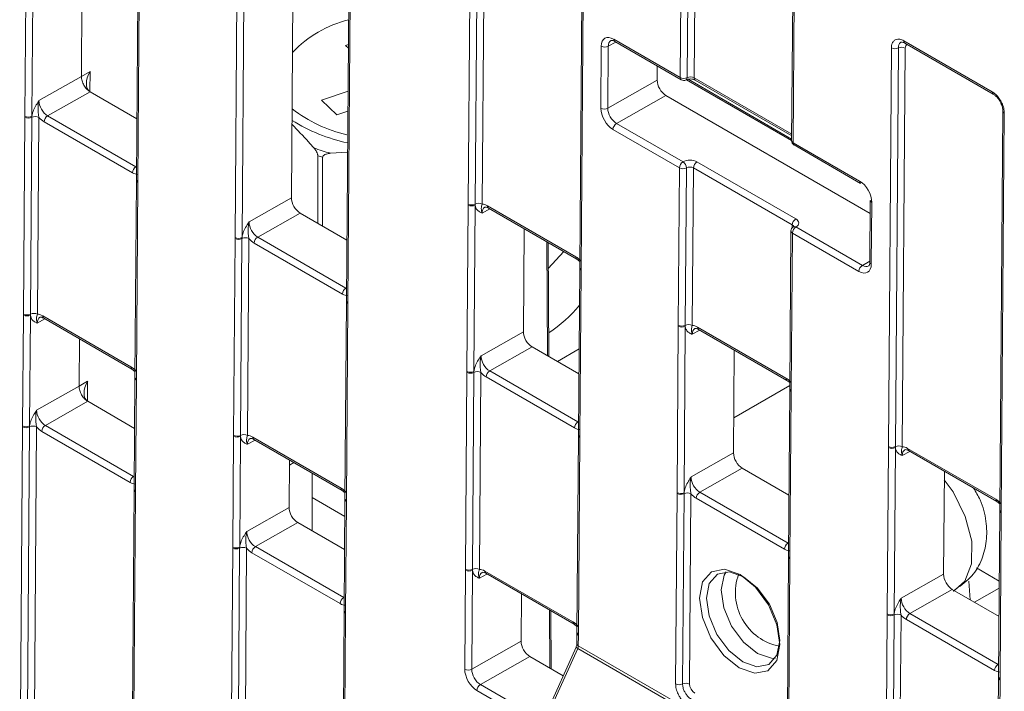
# Model space of a CAD drawing. Header units: millimetres. Extents: x 0 to 2100, y 0 to 1485.
# Tile 93 of 116: x 1404 to 1453, y 1059 to 1093. Entities that reach past the tile are written whole.
import ezdxf

# ---------------------------------------------------------------- set-up
doc = ezdxf.new("R2010")
doc.units = ezdxf.units.MM
doc.header["$LTSCALE"] = 5

msp = doc.modelspace()

# ---------------------------------------------------------------- linework, layer by layer
at = {"color": 7, "linetype": 'Continuous', "lineweight": 15}
for p, q in [((1403.884, 1088.168), (1404.099, 1116.75)), ((1404.451, 1116.747), (1404.236, 1088.165)), ((1406.734, 1090.174), (1406.926, 1115.752)), ((1409.726, 1113.561), (1409.511, 1084.98)), ((1409.799, 1113.459), (1409.584, 1084.877)), ((1414.491, 1082.045), (1414.706, 1110.627)), ((1415.058, 1110.624), (1414.843, 1082.042)), ((1417.533, 1109.629), (1417.34, 1084.05)), ((1420.333, 1107.438), (1420.118, 1078.857)), ((1420.406, 1107.336), (1420.191, 1078.754)), ((1426.266, 1083.735), (1426.417, 1103.866)), ((1426.768, 1103.862), (1426.617, 1083.732)), ((1427.119, 1103.859), (1426.968, 1083.729)), ((1432.044, 1100.677), (1431.893, 1080.547)), ((1432.117, 1100.575), (1431.966, 1080.445)), ((1436.967, 1090.124), (1437.024, 1097.743)), ((1437.375, 1097.739), (1437.318, 1090.12)), ((1437.726, 1097.736), (1437.668, 1090.114)), ((1442.651, 1094.554), (1442.593, 1086.935)), ((1442.724, 1094.452), (1442.667, 1086.833)), ((1420.215, 1091.8), (1420.063, 1091.748)), ((1420.063, 1091.748), (1420.213, 1091.603)), ((1432.96, 1088.577), (1432.984, 1091.702)), ((1433.336, 1091.7), (1433.312, 1088.574)), ((1433.608, 1092.063), (1436.967, 1090.124)), ((1433.66, 1091.946), (1437.018, 1090.007)), ((1448.255, 1091.98), (1452.717, 1089.404)), ((1448.306, 1091.864), (1452.769, 1089.287)), ((1447.479, 1071.489), (1447.631, 1091.62)), ((1447.981, 1091.616), (1447.83, 1071.486)), ((1448.332, 1091.613), (1448.181, 1071.483)), ((1435.81, 1090.705), (1435.805, 1089.988)), ((1406.734, 1090.174), (1407.168, 1090.429)), ((1404.592, 1088.959), (1406.734, 1090.173)), ((1433.312, 1088.574), (1435.805, 1089.988)), ((1437.284, 1090.013), (1442.593, 1086.948)), ((1437.72, 1089.997), (1442.595, 1087.183)), ((1407.172, 1089.406), (1405.03, 1088.191)), ((1407.172, 1089.406), (1409.534, 1088.042)), ((1420.197, 1089.439), (1418.86, 1088.976)), ((1436.243, 1089.221), (1433.75, 1087.807)), ((1436.243, 1089.221), (1446.56, 1083.265)), ((1418.86, 1088.976), (1419.631, 1088.233)), ((1419.631, 1088.233), (1420.19, 1088.426)), ((1453.257, 1088.431), (1453.106, 1068.301)), ((1453.33, 1088.329), (1453.179, 1068.199)), ((1403.809, 1078.179), (1403.884, 1088.119)), ((1403.884, 1088.119), (1403.884, 1088.168)), ((1404.235, 1088.116), (1404.16, 1078.175)), ((1404.236, 1088.165), (1404.235, 1088.116)), ((1404.586, 1088.112), (1404.511, 1078.172)), ((1409.31, 1085.314), (1404.853, 1087.887)), ((1405.03, 1088.191), (1409.487, 1085.618)), ((1433.75, 1087.807), (1437.109, 1085.868)), ((1436.932, 1085.563), (1433.573, 1087.502)), ((1442.667, 1086.833), (1446.025, 1084.894)), ((1442.718, 1086.717), (1446.077, 1084.778)), ((1419.309, 1086.301), (1420.174, 1086.354)), ((1418.671, 1086.177), (1418.671, 1082.767)), ((1418.912, 1082.628), (1418.912, 1086.1)), ((1437.811, 1085.865), (1442.804, 1082.982)), ((1436.872, 1077.612), (1436.932, 1085.563)), ((1437.283, 1085.56), (1437.223, 1077.609)), ((1437.634, 1085.56), (1437.574, 1077.606)), ((1442.627, 1082.678), (1437.634, 1085.56)), ((1409.511, 1084.93), (1409.436, 1074.99)), ((1409.584, 1084.828), (1409.509, 1074.888)), ((1409.511, 1084.979), (1409.511, 1084.93)), ((1409.584, 1084.877), (1409.584, 1084.828)), ((1415.199, 1082.836), (1417.34, 1084.05)), ((1426.265, 1083.686), (1426.266, 1083.735)), ((1426.617, 1083.732), (1426.617, 1083.684)), ((1446.565, 1083.922), (1446.542, 1080.796)), ((1446.639, 1083.819), (1446.615, 1080.694)), ((1417.778, 1083.283), (1415.637, 1082.068)), ((1417.778, 1083.283), (1420.141, 1081.919)), ((1426.202, 1075.284), (1426.265, 1083.686)), ((1426.617, 1083.684), (1426.554, 1075.281)), ((1427.237, 1083.645), (1431.693, 1081.072)), ((1427.288, 1083.529), (1431.745, 1080.956)), ((1429.091, 1082.488), (1429.052, 1077.29)), ((1442.559, 1082.375), (1442.499, 1074.424)), ((1442.632, 1082.273), (1442.572, 1074.322)), ((1445.991, 1080.334), (1442.632, 1082.273)), ((1442.809, 1082.577), (1446.168, 1080.638)), ((1414.416, 1072.056), (1414.49, 1081.996)), ((1414.49, 1081.996), (1414.491, 1082.045)), ((1414.841, 1081.993), (1414.767, 1072.052)), ((1414.843, 1082.042), (1414.841, 1081.993)), ((1415.192, 1081.989), (1415.118, 1072.049)), ((1419.917, 1079.191), (1415.46, 1081.764)), ((1415.637, 1082.068), (1420.093, 1079.495)), ((1430.342, 1076.03), (1430.299, 1081.791)), ((1430.308, 1080.482), (1431.093, 1081.332)), ((1431.745, 1080.956), (1431.895, 1080.84)), ((1431.892, 1080.498), (1431.829, 1072.096)), ((1431.893, 1080.547), (1431.892, 1080.498)), ((1431.965, 1080.396), (1431.902, 1071.994)), ((1431.966, 1080.445), (1431.965, 1080.396)), ((1420.117, 1078.807), (1420.042, 1068.867)), ((1420.117, 1078.856), (1420.117, 1078.807)), ((1420.19, 1078.705), (1420.116, 1068.765)), ((1420.191, 1078.754), (1420.19, 1078.705)), ((1403.767, 1072.535), (1403.809, 1078.13)), ((1403.809, 1078.13), (1403.809, 1078.179)), ((1404.161, 1078.127), (1404.119, 1072.532)), ((1404.16, 1078.175), (1404.161, 1078.127)), ((1404.78, 1078.088), (1409.236, 1075.516)), ((1404.831, 1077.972), (1409.288, 1075.399)), ((1426.91, 1076.075), (1429.052, 1077.29)), ((1436.809, 1069.161), (1436.872, 1077.563)), ((1436.872, 1077.563), (1436.872, 1077.612)), ((1437.224, 1077.56), (1437.161, 1069.158)), ((1437.223, 1077.609), (1437.224, 1077.56)), ((1437.843, 1077.522), (1442.3, 1074.949)), ((1437.895, 1077.406), (1442.351, 1074.833)), ((1406.616, 1074.54), (1406.634, 1076.932)), ((1429.49, 1076.522), (1427.348, 1075.307)), ((1429.49, 1076.522), (1431.852, 1075.158)), ((1430.765, 1075.785), (1431.862, 1076.418)), ((1439.697, 1076.365), (1439.658, 1071.166)), ((1409.288, 1075.399), (1409.438, 1075.283)), ((1426.202, 1075.235), (1426.202, 1075.284)), ((1426.554, 1075.281), (1426.553, 1075.232)), ((1427.348, 1075.307), (1431.805, 1072.734)), ((1406.616, 1074.54), (1407.05, 1074.795)), ((1409.435, 1074.941), (1409.393, 1069.346)), ((1409.436, 1074.99), (1409.435, 1074.941)), ((1409.509, 1074.839), (1409.467, 1069.244)), ((1409.509, 1074.888), (1409.509, 1074.839)), ((1426.127, 1065.295), (1426.202, 1075.235)), ((1426.553, 1075.232), (1426.478, 1065.292)), ((1426.904, 1075.228), (1426.829, 1065.288)), ((1431.628, 1072.43), (1427.171, 1075.003)), ((1442.351, 1074.833), (1442.501, 1074.717)), ((1404.474, 1073.325), (1406.616, 1074.54)), ((1442.499, 1074.375), (1442.436, 1065.973)), ((1442.499, 1074.424), (1442.499, 1074.375)), ((1442.572, 1074.322), (1442.572, 1074.273)), ((1442.572, 1074.273), (1442.509, 1065.87)), ((1407.054, 1073.773), (1404.913, 1072.558)), ((1407.054, 1073.773), (1409.416, 1072.409)), ((1403.618, 1052.808), (1403.766, 1072.486)), ((1403.766, 1072.486), (1403.767, 1072.535)), ((1404.117, 1072.482), (1403.969, 1052.805)), ((1404.119, 1072.532), (1404.117, 1072.482)), ((1404.468, 1072.479), (1404.32, 1052.802)), ((1404.913, 1072.558), (1409.369, 1069.985)), ((1409.192, 1069.681), (1404.736, 1072.253)), ((1414.373, 1066.412), (1414.415, 1072.006)), ((1414.415, 1072.006), (1414.416, 1072.056)), ((1414.767, 1072.004), (1414.725, 1066.409)), ((1414.767, 1072.052), (1414.767, 1072.004)), ((1415.386, 1071.965), (1419.843, 1069.393)), ((1415.438, 1071.849), (1419.895, 1069.276)), ((1431.829, 1072.047), (1431.754, 1062.106)), ((1431.902, 1071.944), (1431.827, 1062.004)), ((1431.829, 1072.095), (1431.829, 1072.046)), ((1431.902, 1071.994), (1431.902, 1071.944)), ((1447.415, 1063.038), (1447.479, 1071.44)), ((1447.479, 1071.44), (1447.479, 1071.489)), ((1447.831, 1071.437), (1447.767, 1063.035)), ((1447.83, 1071.486), (1447.831, 1071.437)), ((1448.45, 1071.399), (1452.906, 1068.826)), ((1417.24, 1070.809), (1417.222, 1068.417)), ((1437.517, 1069.952), (1439.658, 1071.166)), ((1448.501, 1071.283), (1452.958, 1068.71)), ((1440.096, 1070.399), (1437.955, 1069.184)), ((1440.096, 1070.399), (1442.459, 1069.035)), ((1418.383, 1067.232), (1418.383, 1070.149)), ((1450.304, 1070.242), (1450.265, 1065.043)), ((1409.393, 1069.346), (1409.393, 1069.297)), ((1409.393, 1069.297), (1409.245, 1049.62)), ((1409.466, 1069.195), (1409.318, 1049.518)), ((1409.467, 1069.244), (1409.466, 1069.195)), ((1420.036, 1067.959), (1418.383, 1068.912)), ((1419.895, 1069.276), (1420.045, 1069.16)), ((1420.042, 1068.818), (1420, 1063.223)), ((1420.042, 1068.867), (1420.042, 1068.818)), ((1436.736, 1059.504), (1436.808, 1069.112)), ((1436.808, 1069.112), (1436.809, 1069.161)), ((1437.159, 1069.109), (1437.087, 1059.5)), ((1437.161, 1069.158), (1437.159, 1069.109)), ((1437.51, 1069.105), (1437.438, 1059.497)), ((1442.235, 1066.307), (1437.778, 1068.88)), ((1437.955, 1069.184), (1442.411, 1066.611)), ((1415.081, 1067.202), (1417.222, 1068.417)), ((1420.115, 1068.716), (1420.073, 1063.121)), ((1420.116, 1068.765), (1420.115, 1068.716)), ((1452.958, 1068.71), (1453.108, 1068.593)), ((1453.105, 1068.252), (1453.042, 1059.85)), ((1453.106, 1068.301), (1453.105, 1068.252)), ((1453.179, 1068.15), (1453.115, 1059.747)), ((1453.179, 1068.199), (1453.179, 1068.15)), ((1417.661, 1067.65), (1415.519, 1066.435)), ((1417.661, 1067.65), (1420.023, 1066.286)), ((1414.225, 1046.685), (1414.373, 1066.363)), ((1414.373, 1066.363), (1414.373, 1066.412)), ((1414.724, 1066.359), (1414.576, 1046.682)), ((1414.725, 1066.409), (1414.724, 1066.359)), ((1415.075, 1066.356), (1414.927, 1046.679)), ((1415.519, 1066.435), (1419.976, 1063.862)), ((1419.799, 1063.558), (1415.342, 1066.13)), ((1442.435, 1065.923), (1442.363, 1056.315)), ((1442.509, 1065.87), (1442.508, 1065.821)), ((1442.508, 1065.821), (1442.436, 1056.213)), ((1451.929, 1065.363), (1453.079, 1064.7)), ((1426.089, 1060.245), (1426.127, 1065.246)), ((1426.127, 1065.246), (1426.127, 1065.295)), ((1426.479, 1065.243), (1426.441, 1060.242)), ((1426.478, 1065.292), (1426.479, 1065.243)), ((1427.098, 1065.204), (1431.554, 1062.632)), ((1427.15, 1065.088), (1431.606, 1062.515)), ((1448.123, 1063.829), (1450.265, 1065.043)), ((1451.614, 1063.75), (1451.547, 1064.69)), ((1451.83, 1063.625), (1453.076, 1064.344)), ((1428.952, 1064.048), (1428.934, 1061.656)), ((1450.703, 1064.276), (1448.561, 1063.061)), ((1450.703, 1064.276), (1453.065, 1062.912)), ((1450.76, 1064.195), (1450.883, 1064.283)), ((1420, 1063.174), (1419.956, 1057.374)), ((1420, 1063.223), (1419.999, 1063.174)), ((1420.073, 1063.121), (1420.073, 1063.072)), ((1430.459, 1060.261), (1430.437, 1063.19)), ((1447.34, 1053.049), (1447.415, 1062.989)), ((1447.415, 1062.989), (1447.415, 1063.038)), ((1447.766, 1062.986), (1447.691, 1053.045)), ((1447.767, 1063.035), (1447.766, 1062.986)), ((1448.117, 1062.982), (1448.042, 1053.042)), ((1448.561, 1063.061), (1453.018, 1060.488)), ((1431.606, 1062.515), (1431.756, 1062.399)), ((1452.841, 1060.184), (1448.385, 1062.757)), ((1431.753, 1062.057), (1431.749, 1061.531)), ((1431.754, 1062.106), (1431.753, 1062.057)), ((1431.827, 1061.955), (1431.823, 1061.428)), ((1431.827, 1062.004), (1431.827, 1061.955)), ((1426.441, 1060.242), (1428.934, 1061.656)), ((1431.706, 1061.36), (1426.973, 1050.849)), ((1431.823, 1061.428), (1447.336, 1052.473)), ((1429.372, 1060.889), (1426.879, 1059.474)), ((1431.79, 1061.292), (1427.057, 1050.782)), ((1429.372, 1060.889), (1431.056, 1059.916)), ((1447.303, 1052.337), (1431.79, 1061.292)), ((1453.042, 1059.8), (1452.967, 1049.86)), ((1453.115, 1059.698), (1453.04, 1049.758)), ((1453.042, 1059.849), (1453.042, 1059.8)), ((1453.115, 1059.747), (1453.115, 1059.698))]:
    msp.add_line(p, q, dxfattribs=at)
at = {"color": 8, "linetype": 'Continuous', "lineweight": 15}
for p, q in [((1433.721, 1091.911), (1433.336, 1091.7)), ((1407.168, 1090.429), (1407.16, 1089.413)), ((1437.363, 1090.037), (1442.594, 1087.017)), ((1437.668, 1090.114), (1442.596, 1087.269)), ((1409.487, 1085.618), (1409.516, 1085.635)), ((1427.35, 1083.493), (1426.964, 1083.282)), ((1442.626, 1082.543), (1442.627, 1082.678)), ((1430.269, 1076.072), (1430.226, 1081.833)), ((1446.168, 1080.638), (1446.542, 1080.858)), ((1420.093, 1079.495), (1420.122, 1079.512)), ((1404.893, 1077.936), (1404.508, 1077.725)), ((1437.957, 1077.37), (1437.571, 1077.159)), ((1407.05, 1074.795), (1407.043, 1073.779)), ((1439.671, 1072.936), (1442.5, 1074.569)), ((1431.805, 1072.734), (1431.834, 1072.752)), ((1415.5, 1071.813), (1415.114, 1071.602)), ((1448.563, 1071.247), (1448.178, 1071.036)), ((1417.239, 1070.554), (1417.46, 1070.682)), ((1409.369, 1069.985), (1409.398, 1070.002)), ((1442.411, 1066.611), (1442.441, 1066.628)), ((1427.211, 1065.052), (1426.826, 1064.841)), ((1419.976, 1063.862), (1420.005, 1063.879)), ((1450.787, 1064.227), (1450.883, 1064.283)), ((1420.073, 1063.072), (1420.03, 1057.417)), ((1430.387, 1060.303), (1430.365, 1063.232)), ((1453.018, 1060.488), (1453.047, 1060.505)), ((1426.879, 1059.474), (1430.036, 1057.652)), ((1429.891, 1057.329), (1426.702, 1059.17))]:
    msp.add_line(p, q, dxfattribs=at)
at = {"color": 7, "linetype": 'Continuous', "lineweight": 15, "flags": 128}
for points in [[(1442.681, 1082.588), (1442.682, 1082.588), (1442.684, 1082.589)], [(1439.952, 1060.311), (1439.176, 1060.94), (1438.52, 1061.831), (1438.086, 1062.849), (1437.938, 1063.84), (1438.099, 1064.652), (1438.545, 1065.162), (1439.208, 1065.293), (1439.987, 1065.023), (1440.763, 1064.395), (1441.418, 1063.504), (1441.853, 1062.485), (1442.001, 1061.495), (1441.839, 1060.682), (1441.393, 1060.172), (1440.73, 1060.042), (1439.952, 1060.311)], [(1440.161, 1064.918), (1439.45, 1065.164), (1438.845, 1065.045), (1438.437, 1064.579), (1438.29, 1063.837), (1438.425, 1062.933), (1438.822, 1062.003), (1439.42, 1061.189), (1440.128, 1060.616), (1440.839, 1060.37), (1441.444, 1060.489), (1441.852, 1060.954), (1441.999, 1061.696), (1441.864, 1062.601), (1441.467, 1063.531), (1440.869, 1064.344), (1440.161, 1064.918)]]:
    msp.add_lwpolyline(points, dxfattribs=at)
at = {"color": 8, "linetype": 'Continuous', "lineweight": 15, "flags": 128}
for points in [[(1450.888, 1064.284), (1451.337, 1064.7), (1451.679, 1065.572), (1451.688, 1066.706), (1451.361, 1067.964), (1450.74, 1069.196), (1450.301, 1069.803)], [(1440.867, 1061.042), (1440.161, 1061.614), (1439.565, 1062.424), (1439.169, 1063.351), (1439.035, 1064.252), (1439.182, 1064.992), (1439.281, 1065.168)], [(1441.763, 1060.793), (1441.575, 1060.797), (1440.867, 1061.042)]]:
    msp.add_lwpolyline(points, dxfattribs=at)
at = {"color": 7, "linetype": 'Continuous', "lineweight": 15}
for centre, radius, start, end in [((1421.586, 1087.421), 5.775, 103.6409, 136.5241), ((1433.162, 1092.046), 0.388, 242.571, 296.5642), ((1447.809, 1091.964), 0.388, 242.5867, 296.3594), ((1448.154, 1091.269), 0.388, 62.5867, 116.3594), ((1437.145, 1090.468), 0.388, 242.5867, 296.3594), ((1437.143, 1090.224), 0.25, 240.0027, 298.4098), ((1421.854, 1094.405), 7.381, 232.6314, 256.5167), ((1433.139, 1088.921), 0.388, 242.571, 296.5642), ((1404.063, 1088.512), 0.388, 242.571, 296.5642), ((1404.062, 1088.463), 0.388, 242.5867, 296.3594), ((1404.407, 1087.768), 0.388, 62.5867, 116.3594), ((1405.238, 1087.867), 0.385, 122.6294, 177.0819), ((1421.961, 1095.27), 8.631, 237.859, 258.0726), ((1433.958, 1087.483), 0.385, 122.6294, 177.0819), ((1442.843, 1086.933), 0.25, 179.5689, 240.0027), ((1422.262, 1096.948), 11.049, 249.9157, 254.4967), ((1422.246, 1096.901), 11.304, 251.5652, 252.8472), ((1437.316, 1085.544), 0.385, 122.6294, 177.0819), ((1436.894, 1085.543), 0.389, 2.5049, 56.5368), ((1438.018, 1085.541), 0.385, 122.6294, 177.0819), ((1409.694, 1085.294), 0.385, 122.6294, 177.0819), ((1437.111, 1085.908), 0.388, 242.5867, 296.3594), ((1446.145, 1084.878), 0.121, 172.2826, 235.737), ((1426.444, 1084.08), 0.388, 242.5867, 296.3594), ((1426.789, 1083.384), 0.388, 62.5867, 116.3594), ((1446.684, 1083.93), 0.119, 183.8618, 247.4071), ((1426.444, 1084.03), 0.388, 242.571, 296.5642), ((1443.011, 1082.658), 0.385, 122.6294, 177.0819), ((1442.809, 1082.373), 0.25, 120.7218, 179.5689), ((1443.016, 1082.253), 0.385, 122.6294, 177.0819), ((1414.669, 1082.34), 0.388, 242.5867, 296.3594), ((1414.669, 1082.389), 0.388, 242.571, 296.5642), ((1415.014, 1081.645), 0.388, 62.5867, 116.3594), ((1415.844, 1081.744), 0.385, 122.6294, 177.0819), ((1446.375, 1080.314), 0.385, 122.6294, 177.0819), ((1420.301, 1079.171), 0.385, 122.6294, 177.0819), ((1426.838, 1082.693), 6.478, 302.6452, 321.0791), ((1403.988, 1078.523), 0.388, 242.5867, 296.3594), ((1403.987, 1078.474), 0.388, 242.571, 296.5642), ((1404.332, 1077.828), 0.388, 62.5867, 116.3594), ((1437.051, 1077.957), 0.388, 242.5867, 296.3594), ((1437.051, 1077.907), 0.388, 242.571, 296.5642), ((1437.396, 1077.261), 0.388, 62.5867, 116.3594), ((1426.381, 1075.628), 0.388, 242.571, 296.5642), ((1427.556, 1074.983), 0.385, 122.6294, 177.0819), ((1426.381, 1075.579), 0.388, 242.5867, 296.3594), ((1426.725, 1074.884), 0.388, 62.5867, 116.3594), ((1403.945, 1072.83), 0.388, 242.5867, 296.3594), ((1403.945, 1072.879), 0.388, 242.571, 296.5642), ((1404.289, 1072.135), 0.388, 62.5867, 116.3594), ((1405.12, 1072.234), 0.385, 122.6294, 177.0819), ((1432.012, 1072.41), 0.385, 122.6294, 177.0819), ((1414.594, 1072.351), 0.388, 242.571, 296.5642), ((1414.594, 1072.4), 0.388, 242.5867, 296.3594), ((1414.939, 1071.705), 0.388, 62.5867, 116.3594), ((1447.658, 1071.834), 0.388, 242.5867, 296.3594), ((1447.657, 1071.784), 0.388, 242.571, 296.5642), ((1448.002, 1071.138), 0.388, 62.5867, 116.3594), ((1409.576, 1069.661), 0.385, 122.6294, 177.0819), ((1436.987, 1069.456), 0.388, 242.5867, 296.3594), ((1436.987, 1069.505), 0.388, 242.571, 296.5642), ((1437.332, 1068.761), 0.388, 62.5867, 116.3594), ((1438.162, 1068.86), 0.385, 122.6294, 177.0819), ((1414.552, 1066.756), 0.388, 242.571, 296.5642), ((1414.551, 1066.707), 0.388, 242.5867, 296.3594), ((1414.896, 1066.012), 0.388, 62.5867, 116.3594), ((1415.727, 1066.111), 0.385, 122.6294, 177.0819), ((1442.619, 1066.287), 0.385, 122.6294, 177.0819), ((1426.306, 1065.639), 0.388, 242.5867, 296.3594), ((1426.305, 1065.59), 0.388, 242.571, 296.5642), ((1426.65, 1064.944), 0.388, 62.5867, 116.3594), ((1442.507, 1064.107), 2.754, 160.1933, 258.9314), ((1420.183, 1063.538), 0.385, 122.6294, 177.0819), ((1447.594, 1063.382), 0.388, 242.571, 296.5642), ((1447.594, 1063.333), 0.388, 242.5867, 296.3594), ((1447.938, 1062.638), 0.388, 62.5867, 116.3594), ((1448.769, 1062.737), 0.385, 122.6294, 177.0819), ((1453.225, 1060.164), 0.385, 122.6294, 177.0819), ((1426.268, 1060.589), 0.388, 242.571, 296.5642), ((1427.087, 1059.15), 0.385, 122.6294, 177.0819), ((1436.915, 1059.848), 0.388, 242.5867, 296.3594), ((1437.259, 1059.153), 0.388, 62.5867, 116.3594)]:
    msp.add_arc(centre, radius, start, end, dxfattribs=at)
at = {"color": 8, "linetype": 'Continuous', "lineweight": 15}
for centre, radius, start, end in [((1433.728, 1092.046), 0.121, 172.2826, 235.737), ((1448.378, 1091.965), 0.124, 173.2701, 234.7495), ((1437.086, 1090.107), 0.121, 172.2826, 235.737), ((1437.196, 1090.107), 0.122, 302.7635, 6.4629), ((1437.792, 1090.099), 0.124, 173.2493, 234.7704), ((1452.84, 1089.389), 0.124, 173.1609, 235.945), ((1453.38, 1088.442), 0.123, 184.8379, 246.4052), ((1442.712, 1086.943), 0.119, 183.8858, 247.3832), ((1442.786, 1086.817), 0.121, 172.2826, 235.737), ((1409.633, 1084.99), 0.123, 184.8453, 246.4237), ((1409.633, 1084.941), 0.123, 184.8665, 246.4025), ((1427.356, 1083.629), 0.121, 172.2826, 235.737), ((1442.681, 1082.385), 0.123, 184.8665, 246.4025), ((1442.735, 1082.47), 0.13, 55.4088, 113.1773), ((1431.813, 1081.056), 0.121, 172.2725, 235.8365), ((1446.661, 1080.804), 0.119, 183.8618, 247.4071), ((1432.011, 1080.506), 0.119, 183.8618, 247.4071), ((1432.012, 1080.555), 0.119, 183.8858, 247.3832), ((1420.24, 1078.818), 0.123, 184.8665, 246.4025), ((1420.24, 1078.867), 0.123, 184.8453, 246.4237), ((1404.9, 1078.072), 0.121, 172.2826, 235.737), ((1437.963, 1077.506), 0.121, 172.2826, 235.737), ((1409.356, 1075.499), 0.121, 172.2725, 235.8365), ((1409.558, 1074.952), 0.123, 184.9027, 246.4183), ((1409.558, 1075.001), 0.123, 184.8665, 246.4025), ((1442.419, 1074.933), 0.121, 172.2725, 235.8365), ((1442.622, 1074.434), 0.123, 184.8665, 246.4025), ((1442.621, 1074.385), 0.123, 184.8453, 246.4237), ((1415.506, 1071.949), 0.121, 172.2826, 235.737), ((1431.948, 1072.104), 0.119, 183.8618, 247.4071), ((1431.948, 1072.055), 0.119, 183.8858, 247.3832), ((1448.57, 1071.383), 0.121, 172.2826, 235.737), ((1409.516, 1069.357), 0.123, 184.8453, 246.4237), ((1419.963, 1069.376), 0.121, 172.2725, 235.8365), ((1409.515, 1069.308), 0.123, 184.8665, 246.4025), ((1420.165, 1068.878), 0.123, 184.8665, 246.4025), ((1420.164, 1068.828), 0.123, 184.9027, 246.4183), ((1453.026, 1068.81), 0.121, 172.2725, 235.8365), ((1453.228, 1068.262), 0.123, 184.8453, 246.4237), ((1453.228, 1068.311), 0.123, 184.8665, 246.4025), ((1442.558, 1065.934), 0.123, 184.8665, 246.4025), ((1442.558, 1065.983), 0.123, 184.8453, 246.4237), ((1427.221, 1065.19), 0.124, 173.2493, 234.7704), ((1420.122, 1063.234), 0.123, 184.8453, 246.4237), ((1420.122, 1063.185), 0.123, 184.8665, 246.4025), ((1431.678, 1062.617), 0.125, 173.2757, 234.4847), ((1431.873, 1062.065), 0.119, 183.8815, 247.4051), ((1431.873, 1062.114), 0.119, 183.8858, 247.3832), ((1431.85, 1061.453), 0.171, 213.0475, 249.6504), ((1431.869, 1061.539), 0.119, 183.8618, 247.4071), ((1453.165, 1059.86), 0.123, 184.8453, 246.4237), ((1453.164, 1059.811), 0.123, 184.8665, 246.4025)]:
    msp.add_arc(centre, radius, start, end, dxfattribs=at)
at = {"color": 7, "linetype": 'Continuous', "lineweight": 15}
for centre, major_axis, ratio, start_param, end_param in [((1433.602, 1091.345), (-0.432, 0.761), 0.582353, 5.502308, 7.073028), ((1407.614, 1090.176), (0.444, 0.769), 0.577335, 1.575127, 3.137194), ((1436.247, 1089.733), (-0.308, 0.544), 0.582442, 0.78992, 2.360641), ((1437.492, 1090.017), (0.25, -0.006), 0.561979, 0.798001, 2.354302), ((1405.036, 1088.704), (-0.308, 0.544), 0.58649, 0.789937, 2.360657), ((1433.579, 1088.22), (-0.432, 0.761), 0.582442, 0.78992, 2.360641), ((1433.756, 1088.32), (-0.308, 0.544), 0.58649, 0.789937, 2.360657), ((1404.859, 1088.604), (-0.432, 0.761), 0.582442, 1.912279, 2.360641), ((1437.457, 1085.66), (0.5, 0), 0.577288, 0.78536, 2.341661), ((1409.315, 1086.032), (-0.432, 0.761), 0.582353, 2.360715, 2.809077), ((1437.457, 1085.456), (0.25, 0.002), 0.582303, 0.780844, 2.337144), ((1446.02, 1084.177), (-0.432, 0.761), 0.582442, 3.931513, 5.502233), ((1417.782, 1083.795), (-0.308, 0.544), 0.582442, 0.78992, 2.360641), ((1427.231, 1082.927), (-0.432, 0.761), 0.582353, 5.502308, 5.950669), ((1415.642, 1082.581), (-0.308, 0.544), 0.58649, 0.789937, 2.360657), ((1442.45, 1082.778), (0.5, 0), 0.577288, 5.512245, 7.068545), ((1415.465, 1082.481), (-0.432, 0.761), 0.582442, 1.912279, 2.360641), ((1431.688, 1080.355), (-0.432, 0.761), 0.582442, 5.053872, 5.502233), ((1445.996, 1081.051), (-0.432, 0.761), 0.582353, 2.360715, 3.931436), ((1419.922, 1079.908), (-0.432, 0.761), 0.582353, 2.360715, 2.809077), ((1404.774, 1077.371), (-0.432, 0.761), 0.582353, 5.502308, 5.950669), ((1429.494, 1077.034), (-0.308, 0.544), 0.582442, 0.78992, 2.360641), ((1437.838, 1076.804), (-0.432, 0.761), 0.582353, 5.502308, 5.950669), ((1427.354, 1075.821), (-0.308, 0.544), 0.58649, 0.789937, 2.360657), ((1409.231, 1074.798), (-0.432, 0.761), 0.582442, 5.053872, 5.502233), ((1407.496, 1074.543), (0.444, 0.769), 0.577335, 1.575127, 3.137194), ((1427.177, 1075.72), (-0.432, 0.761), 0.582442, 1.912279, 2.360641), ((1442.294, 1074.232), (-0.432, 0.761), 0.582442, 5.053872, 5.502233), ((1404.918, 1073.071), (-0.308, 0.544), 0.58649, 0.789937, 2.360657), ((1404.741, 1072.971), (-0.432, 0.761), 0.582442, 1.912279, 2.360641), ((1431.633, 1073.148), (-0.432, 0.761), 0.582353, 2.360715, 2.809077), ((1415.381, 1071.248), (-0.432, 0.761), 0.582353, 5.502308, 5.950669), ((1448.444, 1070.681), (-0.432, 0.761), 0.582353, 5.502308, 5.950669), ((1440.1, 1070.911), (-0.308, 0.544), 0.582442, 0.78992, 2.360641), ((1437.96, 1069.697), (-0.308, 0.544), 0.58649, 0.789937, 2.360657), ((1409.198, 1070.398), (-0.432, 0.761), 0.582353, 2.360715, 2.809077), ((1419.837, 1068.675), (-0.432, 0.761), 0.582442, 5.053872, 5.502233), ((1437.784, 1069.597), (-0.432, 0.761), 0.582442, 1.912279, 2.360641), ((1452.901, 1068.109), (-0.432, 0.761), 0.582442, 5.053872, 5.502233), ((1417.664, 1068.162), (-0.308, 0.544), 0.582442, 0.78992, 2.360641), ((1415.525, 1066.948), (-0.308, 0.544), 0.58649, 0.789937, 2.360657), ((1415.348, 1066.848), (-0.432, 0.761), 0.582442, 1.912279, 2.360641), ((1442.24, 1067.025), (-0.432, 0.761), 0.582353, 2.360715, 2.809077), ((1427.092, 1064.487), (-0.432, 0.761), 0.582353, 5.502308, 5.950669), ((1450.707, 1064.788), (-0.308, 0.544), 0.582442, 0.78992, 2.360641), ((1419.804, 1064.275), (-0.432, 0.761), 0.582353, 2.360715, 2.809077), ((1448.567, 1063.574), (-0.308, 0.544), 0.58649, 0.789937, 2.360657), ((1448.39, 1063.474), (-0.432, 0.761), 0.582442, 1.912279, 2.360641), ((1431.549, 1061.914), (-0.432, 0.761), 0.582442, 5.053872, 5.502233), ((1429.376, 1061.401), (-0.308, 0.544), 0.582442, 0.78992, 2.360641), ((1431.649, 1061.326), (0.122, 0.218), 0.567133, 4.869764, 5.480629), ((1426.708, 1059.888), (-0.432, 0.761), 0.582442, 0.78992, 2.360641), ((1426.885, 1059.988), (-0.308, 0.544), 0.58649, 0.789937, 2.360657), ((1452.847, 1060.901), (-0.432, 0.761), 0.582353, 2.360715, 2.809077), ((1437.703, 1059.344), (-0.185, 0.326), 0.582442, 0.78992, 2.360641)]:
    msp.add_ellipse(centre, major_axis=major_axis, ratio=ratio, start_param=start_param, end_param=end_param, dxfattribs=at)
at = {"color": 8, "linetype": 'Continuous', "lineweight": 15}
for centre, major_axis, ratio, start_param, end_param in [((1433.779, 1091.445), (-0.312, 0.542), 0.582321, 6.270975, 7.069493), ((1448.598, 1091.46), (-0.185, 0.326), 0.582353, 6.205854, 7.073028), ((1427.408, 1083.028), (-0.312, 0.542), 0.582321, 6.272393, 7.069493), ((1442.45, 1082.574), (0.25, 0.002), 0.582303, 6.264988, 7.064029), ((1446.173, 1081.152), (-0.305, 0.546), 0.582285, 2.36425, 3.154505), ((1404.951, 1077.471), (-0.312, 0.542), 0.582321, 6.272393, 7.069493), ((1438.015, 1076.905), (-0.312, 0.542), 0.582321, 6.272393, 7.069493), ((1415.558, 1071.348), (-0.312, 0.542), 0.582321, 6.272393, 7.069493), ((1448.621, 1070.782), (-0.312, 0.542), 0.582321, 6.272393, 7.069493), ((1427.269, 1064.587), (-0.312, 0.542), 0.582321, 6.272393, 7.069493)]:
    msp.add_ellipse(centre, major_axis=major_axis, ratio=ratio, start_param=start_param, end_param=end_param, dxfattribs=at)
at = {"color": 7, "linetype": 'Continuous', "lineweight": 15}
for points, knots in [([(1433.473, 1091.987), (1433.476, 1091.99), (1433.487, 1091.998), (1433.542, 1092.002), (1433.624, 1091.963), (1433.66, 1091.946)], [0, 0, 0, 0, 0.220935, 0.6633, 1, 1, 1, 1]), ([(1447.631, 1091.62), (1447.633, 1091.664), (1447.64, 1091.786), (1447.702, 1091.93), (1447.815, 1092.035), (1447.963, 1092.076), (1448.12, 1092.05), (1448.222, 1091.997), (1448.255, 1091.98)], [0, 0, 0, 0, 0.121117, 0.335616, 0.500056, 0.684519, 0.899008, 1, 1, 1, 1]), ([(1448.121, 1091.904), (1448.125, 1091.907), (1448.137, 1091.916), (1448.2, 1091.92), (1448.281, 1091.873), (1448.309, 1091.858)], [0, 0, 0, 0, 0.265624, 0.750011, 1, 1, 1, 1]), ([(1407.168, 1089.408), (1407.112, 1089.449), (1406.998, 1089.532), (1406.855, 1089.733), (1406.753, 1089.961), (1406.74, 1090.103), (1406.734, 1090.173)], [0, 0, 0, 0, 0.245899, 0.497266, 0.748633, 1, 1, 1, 1]), ([(1437.262, 1090.004), (1437.28, 1090.012), (1437.315, 1090.029), (1437.4, 1090.048), (1437.499, 1090.053), (1437.597, 1090.043), (1437.675, 1090.021), (1437.706, 1090.005), (1437.72, 1089.997)], [0, 0, 0, 0, 0.162925, 0.328126, 0.509376, 0.699247, 0.867167, 1, 1, 1, 1]), ([(1452.717, 1089.404), (1452.756, 1089.379), (1452.865, 1089.309), (1453.019, 1089.15), (1453.163, 1088.936), (1453.272, 1088.701), (1453.325, 1088.489), (1453.329, 1088.368), (1453.33, 1088.329)], [0, 0, 0, 0, 0.121117, 0.335616, 0.500056, 0.684519, 0.899008, 1, 1, 1, 1]), ([(1452.769, 1089.284), (1452.81, 1089.259), (1452.897, 1089.203), (1453.039, 1089.043), (1453.162, 1088.84), (1453.244, 1088.616), (1453.253, 1088.492), (1453.257, 1088.431)], [0, 0, 0, 0, 0.168704, 0.369385, 0.579953, 0.792629, 1, 1, 1, 1]), ([(1404.236, 1088.165), (1404.245, 1088.223), (1404.268, 1088.37), (1404.378, 1088.615), (1404.498, 1088.814), (1404.571, 1088.926), (1404.591, 1088.957), (1404.592, 1088.959)], [0, 0, 0, 0, 0.217183, 0.553026, 0.876986, 0.994449, 1, 1, 1, 1]), ([(1404.586, 1088.112), (1404.576, 1088.168), (1404.553, 1088.305), (1404.544, 1088.555), (1404.554, 1088.783), (1404.582, 1088.919), (1404.592, 1088.957), (1404.592, 1088.959)], [0, 0, 0, 0, 0.200769, 0.498761, 0.853829, 0.993399, 1, 1, 1, 1]), ([(1417.368, 1087.751), (1417.647, 1087.468), (1418.014, 1087.094), (1418.379, 1086.672), (1418.468, 1086.571)], [0, 0, 0, 0, 0.758287, 1, 1, 1, 1]), ([(1418.468, 1086.571), (1418.488, 1086.546), (1418.544, 1086.478), (1418.611, 1086.375), (1418.653, 1086.273), (1418.666, 1086.228), (1418.671, 1086.198), (1418.671, 1086.184), (1418.671, 1086.177)], [0, 0, 0, 0, 0.24221, 0.670779, 0.801984, 0.907507, 0.947635, 1, 1, 1, 1]), ([(1418.912, 1086.1), (1418.912, 1086.102), (1418.913, 1086.117), (1418.923, 1086.147), (1418.962, 1086.192), (1419.053, 1086.247), (1419.176, 1086.283), (1419.272, 1086.296), (1419.309, 1086.301)], [0, 0, 0, 0, 0.014173, 0.109486, 0.225688, 0.414258, 0.777156, 1, 1, 1, 1]), ([(1426.964, 1083.282), (1426.964, 1083.282), (1426.944, 1083.291), (1426.872, 1083.323), (1426.753, 1083.389), (1426.647, 1083.513), (1426.626, 1083.635), (1426.617, 1083.684)], [0, 0, 0, 0, 0.0055506, 0.1230141, 0.4469737, 0.7828174, 1, 1, 1, 1]), ([(1426.968, 1083.729), (1426.958, 1083.695), (1426.933, 1083.61), (1426.921, 1083.517), (1426.928, 1083.4), (1426.954, 1083.31), (1426.964, 1083.283), (1426.964, 1083.282)], [0, 0, 0, 0, 0.200769, 0.498761, 0.853829, 0.993399, 1, 1, 1, 1]), ([(1427.101, 1083.569), (1427.104, 1083.572), (1427.115, 1083.58), (1427.167, 1083.586), (1427.251, 1083.546), (1427.288, 1083.529)], [0, 0, 0, 0, 0.2024162, 0.6503478, 1, 1, 1, 1]), ([(1414.843, 1082.042), (1414.852, 1082.1), (1414.875, 1082.247), (1414.984, 1082.492), (1415.105, 1082.691), (1415.178, 1082.803), (1415.198, 1082.834), (1415.199, 1082.836)], [0, 0, 0, 0, 0.217183, 0.553026, 0.876986, 0.994449, 1, 1, 1, 1]), ([(1415.192, 1081.989), (1415.183, 1082.045), (1415.16, 1082.182), (1415.15, 1082.432), (1415.16, 1082.66), (1415.188, 1082.795), (1415.198, 1082.834), (1415.199, 1082.836)], [0, 0, 0, 0, 0.200769, 0.498761, 0.853829, 0.993399, 1, 1, 1, 1]), ([(1442.708, 1082.609), (1442.707, 1082.607), (1442.706, 1082.604), (1442.688, 1082.592), (1442.681, 1082.588)], [0, 0, 0, 0, 0.616272, 1, 1, 1, 1]), ([(1446.542, 1080.796), (1446.538, 1080.752), (1446.529, 1080.662), (1446.497, 1080.617), (1446.485, 1080.613), (1446.481, 1080.611)], [0, 0, 0, 0, 0.373246, 0.763726, 1, 1, 1, 1]), ([(1404.508, 1077.725), (1404.507, 1077.726), (1404.487, 1077.734), (1404.415, 1077.766), (1404.296, 1077.832), (1404.19, 1077.956), (1404.169, 1078.079), (1404.161, 1078.127)], [0, 0, 0, 0, 0.005551, 0.123014, 0.446974, 0.782817, 1, 1, 1, 1]), ([(1404.511, 1078.172), (1404.501, 1078.138), (1404.476, 1078.054), (1404.464, 1077.96), (1404.471, 1077.844), (1404.498, 1077.754), (1404.507, 1077.727), (1404.508, 1077.725)], [0, 0, 0, 0, 0.200769, 0.498761, 0.853829, 0.993399, 1, 1, 1, 1]), ([(1404.644, 1078.012), (1404.648, 1078.015), (1404.658, 1078.024), (1404.71, 1078.029), (1404.795, 1077.989), (1404.831, 1077.972)], [0, 0, 0, 0, 0.202416, 0.650348, 1, 1, 1, 1]), ([(1437.571, 1077.159), (1437.57, 1077.159), (1437.55, 1077.168), (1437.479, 1077.2), (1437.36, 1077.266), (1437.253, 1077.39), (1437.232, 1077.512), (1437.224, 1077.56)], [0, 0, 0, 0, 0.0055506, 0.1230141, 0.4469737, 0.7828174, 1, 1, 1, 1]), ([(1437.571, 1077.159), (1437.571, 1077.16), (1437.561, 1077.187), (1437.535, 1077.277), (1437.527, 1077.394), (1437.539, 1077.487), (1437.564, 1077.572), (1437.574, 1077.606)], [0, 0, 0, 0, 0.006601, 0.146171, 0.501239, 0.799231, 1, 1, 1, 1]), ([(1437.708, 1077.446), (1437.711, 1077.449), (1437.722, 1077.457), (1437.774, 1077.463), (1437.858, 1077.423), (1437.895, 1077.406)], [0, 0, 0, 0, 0.202416, 0.650348, 1, 1, 1, 1]), ([(1426.554, 1075.281), (1426.563, 1075.339), (1426.586, 1075.486), (1426.696, 1075.731), (1426.816, 1075.93), (1426.889, 1076.042), (1426.909, 1076.073), (1426.91, 1076.075)], [0, 0, 0, 0, 0.217183, 0.553026, 0.876986, 0.994449, 1, 1, 1, 1]), ([(1426.91, 1076.075), (1426.91, 1076.073), (1426.9, 1076.035), (1426.872, 1075.899), (1426.862, 1075.671), (1426.871, 1075.422), (1426.894, 1075.284), (1426.904, 1075.228)], [0, 0, 0, 0, 0.006601, 0.146171, 0.501239, 0.799231, 1, 1, 1, 1]), ([(1407.05, 1073.775), (1406.994, 1073.816), (1406.881, 1073.898), (1406.737, 1074.1), (1406.636, 1074.328), (1406.622, 1074.47), (1406.616, 1074.54)], [0, 0, 0, 0, 0.245899, 0.497266, 0.748633, 1, 1, 1, 1]), ([(1404.119, 1072.532), (1404.128, 1072.59), (1404.151, 1072.737), (1404.26, 1072.981), (1404.381, 1073.181), (1404.454, 1073.293), (1404.474, 1073.324), (1404.474, 1073.325)], [0, 0, 0, 0, 0.217183, 0.553026, 0.876986, 0.994449, 1, 1, 1, 1]), ([(1404.474, 1073.325), (1404.474, 1073.324), (1404.464, 1073.285), (1404.436, 1073.15), (1404.426, 1072.921), (1404.435, 1072.672), (1404.459, 1072.535), (1404.468, 1072.479)], [0, 0, 0, 0, 0.006601, 0.146171, 0.501239, 0.799231, 1, 1, 1, 1]), ([(1415.114, 1071.602), (1415.113, 1071.603), (1415.094, 1071.611), (1415.022, 1071.643), (1414.903, 1071.709), (1414.797, 1071.833), (1414.776, 1071.956), (1414.767, 1072.004)], [0, 0, 0, 0, 0.005551, 0.123014, 0.446974, 0.782817, 1, 1, 1, 1]), ([(1415.118, 1072.049), (1415.107, 1072.015), (1415.082, 1071.931), (1415.071, 1071.837), (1415.078, 1071.721), (1415.104, 1071.631), (1415.114, 1071.603), (1415.114, 1071.602)], [0, 0, 0, 0, 0.200769, 0.498761, 0.853829, 0.993399, 1, 1, 1, 1]), ([(1415.251, 1071.889), (1415.254, 1071.892), (1415.265, 1071.901), (1415.317, 1071.906), (1415.401, 1071.866), (1415.438, 1071.849)], [0, 0, 0, 0, 0.202416, 0.650348, 1, 1, 1, 1]), ([(1448.178, 1071.036), (1448.177, 1071.036), (1448.157, 1071.045), (1448.085, 1071.077), (1447.966, 1071.143), (1447.86, 1071.267), (1447.839, 1071.389), (1447.831, 1071.437)], [0, 0, 0, 0, 0.005551, 0.123014, 0.446974, 0.782817, 1, 1, 1, 1]), ([(1448.181, 1071.483), (1448.171, 1071.449), (1448.146, 1071.364), (1448.134, 1071.271), (1448.141, 1071.154), (1448.168, 1071.064), (1448.177, 1071.037), (1448.178, 1071.036)], [0, 0, 0, 0, 0.200769, 0.498761, 0.853829, 0.993399, 1, 1, 1, 1]), ([(1448.314, 1071.323), (1448.318, 1071.326), (1448.328, 1071.334), (1448.38, 1071.34), (1448.465, 1071.3), (1448.501, 1071.283)], [0, 0, 0, 0, 0.202416, 0.650348, 1, 1, 1, 1]), ([(1437.161, 1069.158), (1437.17, 1069.216), (1437.193, 1069.363), (1437.302, 1069.608), (1437.423, 1069.807), (1437.496, 1069.919), (1437.516, 1069.95), (1437.517, 1069.952)], [0, 0, 0, 0, 0.217183, 0.553026, 0.876986, 0.994449, 1, 1, 1, 1]), ([(1437.51, 1069.105), (1437.501, 1069.161), (1437.478, 1069.298), (1437.468, 1069.548), (1437.478, 1069.776), (1437.506, 1069.912), (1437.516, 1069.95), (1437.517, 1069.952)], [0, 0, 0, 0, 0.200769, 0.498761, 0.853829, 0.993399, 1, 1, 1, 1]), ([(1450.885, 1064.293), (1451.171, 1064.496), (1451.726, 1064.891), (1452.227, 1065.774), (1452.467, 1066.726), (1452.434, 1067.748), (1452.211, 1068.677), (1451.895, 1069.197), (1451.776, 1069.393)], [0, 0, 0, 0, 0.180909, 0.352006, 0.518115, 0.69219, 0.884222, 1, 1, 1, 1]), ([(1414.725, 1066.409), (1414.734, 1066.467), (1414.757, 1066.614), (1414.866, 1066.858), (1414.987, 1067.058), (1415.06, 1067.17), (1415.08, 1067.201), (1415.081, 1067.202)], [0, 0, 0, 0, 0.217183, 0.553026, 0.876986, 0.994449, 1, 1, 1, 1]), ([(1415.081, 1067.202), (1415.081, 1067.201), (1415.071, 1067.162), (1415.043, 1067.027), (1415.033, 1066.798), (1415.042, 1066.549), (1415.065, 1066.412), (1415.075, 1066.356)], [0, 0, 0, 0, 0.006601, 0.146171, 0.501239, 0.799231, 1, 1, 1, 1]), ([(1442.436, 1065.973), (1442.436, 1065.96), (1442.435, 1065.944), (1442.435, 1065.928), (1442.435, 1065.923)], [0, 0, 0, 0, 0.7352204, 1, 1, 1, 1]), ([(1426.826, 1064.841), (1426.825, 1064.842), (1426.805, 1064.85), (1426.733, 1064.882), (1426.614, 1064.948), (1426.508, 1065.073), (1426.487, 1065.195), (1426.479, 1065.243)], [0, 0, 0, 0, 0.005551, 0.123014, 0.446974, 0.782817, 1, 1, 1, 1]), ([(1426.826, 1064.841), (1426.825, 1064.843), (1426.816, 1064.87), (1426.789, 1064.96), (1426.782, 1065.076), (1426.794, 1065.17), (1426.819, 1065.254), (1426.829, 1065.288)], [0, 0, 0, 0, 0.006601, 0.146171, 0.501239, 0.799231, 1, 1, 1, 1]), ([(1426.962, 1065.128), (1426.966, 1065.131), (1426.976, 1065.14), (1427.028, 1065.145), (1427.113, 1065.106), (1427.15, 1065.088)], [0, 0, 0, 0, 0.202416, 0.650348, 1, 1, 1, 1]), ([(1447.767, 1063.035), (1447.777, 1063.093), (1447.8, 1063.24), (1447.909, 1063.485), (1448.03, 1063.684), (1448.102, 1063.796), (1448.122, 1063.827), (1448.123, 1063.829)], [0, 0, 0, 0, 0.217183, 0.553026, 0.876986, 0.994449, 1, 1, 1, 1]), ([(1448.123, 1063.829), (1448.123, 1063.827), (1448.113, 1063.788), (1448.085, 1063.653), (1448.075, 1063.425), (1448.084, 1063.175), (1448.108, 1063.038), (1448.117, 1062.982)], [0, 0, 0, 0, 0.006601, 0.146171, 0.501239, 0.799231, 1, 1, 1, 1]), ([(1431.749, 1061.531), (1431.749, 1061.52), (1431.748, 1061.491), (1431.735, 1061.43), (1431.715, 1061.382), (1431.706, 1061.36)], [0, 0, 0, 0, 0.247765, 0.653864, 1, 1, 1, 1]), ([(1437.349, 1058.429), (1437.31, 1058.454), (1437.202, 1058.524), (1437.048, 1058.683), (1436.903, 1058.896), (1436.795, 1059.131), (1436.741, 1059.344), (1436.737, 1059.465), (1436.736, 1059.504)], [0, 0, 0, 0, 0.121117, 0.335616, 0.500056, 0.684519, 0.899008, 1, 1, 1, 1]), ([(1437.087, 1059.5), (1437.088, 1059.473), (1437.091, 1059.386), (1437.129, 1059.234), (1437.207, 1059.067), (1437.31, 1058.914), (1437.42, 1058.801), (1437.497, 1058.751), (1437.525, 1058.733)], [0, 0, 0, 0, 0.100993, 0.3154824, 0.4999436, 0.6643827, 0.8788817, 1, 1, 1, 1])]:
    msp.add_open_spline(points, degree=3, knots=knots, dxfattribs=at)
at = {"color": 8, "linetype": 'Continuous', "lineweight": 15}
for points, knots in [([(1448.121, 1091.906), (1448.118, 1091.905), (1448.085, 1091.896), (1448.034, 1091.834), (1447.988, 1091.736), (1447.983, 1091.648), (1447.981, 1091.616)], [0, 0, 0, 0, 0.0241574, 0.3450546, 0.7636419, 1, 1, 1, 1]), ([(1450.752, 1064.19), (1450.793, 1064.222), (1450.835, 1064.254), (1450.881, 1064.282), (1450.883, 1064.283)], [0, 0, 0, 0, 0.958669, 1, 1, 1, 1])]:
    msp.add_open_spline(points, degree=3, knots=knots, dxfattribs=at)

doc.saveas('drawing.dxf')
